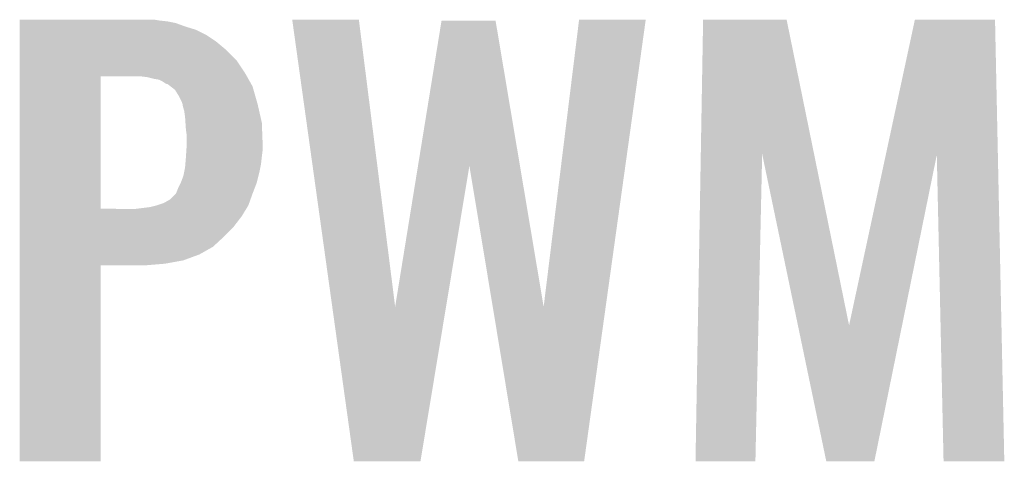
# Model space of a CAD drawing. Extents: x -9 to 122, y -9 to 65.
# Tile 230 of 256: x 77.3 to 80.26, y 28.24 to 29.57. Entities that reach past the tile are written whole.
import ezdxf

# ---------------------------------------------------------------- set-up
doc = ezdxf.new("R2010")
doc.units = 0
doc.layers.add('CLICKER_4_FOR_R7FA4M2A_V100_GTO', color=12, linetype='CONTINUOUS')

msp = doc.modelspace()

# ---------------------------------------------------------------- linework, layer by layer
at = {"layer": 'CLICKER_4_FOR_R7FA4M2A_V100_GTO'}
for points in [[(77.29984, 29.57068), (77.299842, 29.57322), (77.721458, 29.57068), (77.706222, 29.57322)], [(77.29984, 29.56814), (77.29984, 29.57068), (77.744318, 29.56814), (77.721458, 29.57068)], [(77.29984, 29.563058), (77.29984, 29.56814), (77.76972, 29.563058), (77.744318, 29.56814)], [(77.29984, 29.5529), (77.29984, 29.563058), (77.79766, 29.5529), (77.76972, 29.563058)], [(77.29984, 29.54274), (77.29984, 29.5529), (77.83068, 29.54274), (77.79766, 29.5529)], [(78.120266, 29.5732), (78.120262, 29.573218), (78.320902, 29.5732), (78.120262, 29.573218)], [(78.240768, 28.70977), (78.120266, 29.5732), (78.430144, 28.70977), (78.320902, 29.5732)], [(78.498928, 29.13367), (78.569836, 29.570662), (78.805882, 29.13367), (78.732384, 29.570662)], [(78.569836, 29.570662), (78.56984, 29.57068), (78.732384, 29.570662), (78.56984, 29.57068)], [(78.877178, 28.70977), (78.983856, 29.573196), (79.063966, 28.70977), (79.184498, 29.573196)], [(78.983856, 29.573196), (78.98386, 29.57322), (79.184498, 29.573196), (78.98386, 29.57322)], [(79.350282, 29.169166), (79.35724, 29.573202), (79.691296, 29.169166), (79.608684, 29.573202)], [(79.35724, 29.573202), (79.357242, 29.57322), (79.608684, 29.573202), (79.357242, 29.57322)], [(79.90716, 29.166628), (79.994772, 29.573198), (80.244606, 29.166628), (80.23606, 29.573198)], [(79.994772, 29.573198), (79.994778, 29.57322), (80.23606, 29.573198), (79.994778, 29.57322)], [(77.29984, 29.527498), (77.29984, 29.54274), (77.861162, 29.527498), (77.83068, 29.54274)], [(77.29984, 29.50718), (77.29984, 29.527498), (77.89164, 29.50718), (77.861162, 29.527498)], [(77.29984, 29.481782), (77.29984, 29.50718), (77.922118, 29.481782), (77.89164, 29.50718)], [(77.299838, 29.4513), (77.29984, 29.481782), (77.9526, 29.4513), (77.922118, 29.481782)], [(77.299838, 29.413202), (77.299838, 29.4513), (77.977998, 29.413202), (77.9526, 29.4513)], [(77.299838, 29.40304), (77.299838, 29.413202), (77.983716, 29.40304), (77.977998, 29.413202)], [(77.299832, 29.004282), (77.299838, 29.40304), (77.54366, 29.004282), (77.543682, 29.40304)], [(77.68336, 29.4005), (77.663038, 29.40304), (77.985144, 29.4005), (77.983716, 29.40304)], [(77.70368, 29.39542), (77.68336, 29.4005), (77.988002, 29.39542), (77.985144, 29.4005)], [(77.718922, 29.392878), (77.70368, 29.39542), (77.989432, 29.392878), (77.988002, 29.39542)], [(77.729082, 29.387798), (77.718922, 29.392878), (77.99229, 29.387798), (77.989432, 29.392878)], [(77.736702, 29.38272), (77.729082, 29.387798), (77.995146, 29.38272), (77.99229, 29.387798)], [(77.741784, 29.38018), (77.736702, 29.38272), (77.996576, 29.38018), (77.995146, 29.38272)], [(77.744326, 29.380176), (77.741784, 29.38018), (77.996578, 29.380176), (77.996576, 29.38018)], [(77.75412, 29.372558), (77.744326, 29.380176), (78.000862, 29.372558), (77.996578, 29.380176)], [(77.76718, 29.362396), (77.75412, 29.372558), (78.003766, 29.362396), (78.000862, 29.372558)], [(77.779878, 29.34208), (77.76718, 29.362396), (78.00957, 29.34208), (78.003766, 29.362396)], [(77.7875, 29.326838), (77.779878, 29.34208), (78.013926, 29.326838), (78.00957, 29.34208)], [(77.79004, 29.319222), (77.7875, 29.326838), (78.0161, 29.319222), (78.013926, 29.326838)], [(77.79004, 29.319216), (77.79004, 29.319222), (78.016102, 29.319216), (78.0161, 29.319222)], [(77.79004, 29.316676), (77.79004, 29.319216), (78.01668, 29.316676), (78.016102, 29.319216)], [(77.79512, 29.298898), (77.79004, 29.316676), (78.02072, 29.298898), (78.01668, 29.316676)], [(77.79766, 29.28112), (77.79512, 29.298898), (78.02476, 29.28112), (78.02072, 29.298898)], [(77.798846, 29.263338), (77.79766, 29.28112), (78.0288, 29.263338), (78.02476, 29.28112)], [(77.8002, 29.24302), (77.798846, 29.263338), (78.029582, 29.24302), (78.0288, 29.263338)], [(77.80274, 29.225238), (77.8002, 29.24302), (78.030266, 29.225238), (78.029582, 29.24302)], [(77.801724, 29.18206), (77.80274, 29.1973), (78.03134, 29.18206), (78.03134, 29.1973)], [(77.80274, 29.1973), (77.80274, 29.225238), (78.03134, 29.1973), (78.030266, 29.225238)], [(77.800368, 29.16174), (77.801724, 29.18206), (78.0288, 29.16174), (78.03134, 29.18206)], [(79.33436, 28.244822), (79.350282, 29.169166), (79.514678, 28.244822), (79.535016, 29.169166)], [(79.642636, 28.653844), (79.535016, 29.169166), (79.796662, 28.653844), (79.691296, 29.169166)], [(77.79766, 29.128718), (77.798506, 29.138882), (78.024226, 29.128718), (78.02626, 29.138882)], [(77.798506, 29.138882), (77.8002, 29.1592), (78.02626, 29.138882), (78.028516, 29.1592)], [(77.8002, 29.1592), (77.800368, 29.16174), (78.028516, 29.1592), (78.0288, 29.16174)], [(79.796662, 28.653844), (79.90716, 29.166628), (79.956214, 28.653844), (80.06076, 29.166628)], [(80.08112, 28.244822), (80.06076, 29.166628), (80.263978, 28.244822), (80.244606, 29.166628)], [(77.792578, 29.103318), (77.79461, 29.11348), (78.018638, 29.103318), (78.02118, 29.11348)], [(77.79461, 29.11348), (77.79766, 29.128718), (78.02118, 29.11348), (78.024226, 29.128718)], [(78.430144, 28.70977), (78.498928, 29.13367), (78.583362, 28.70977), (78.653618, 29.13367)], [(78.723886, 28.70977), (78.653618, 29.13367), (78.877178, 28.70977), (78.805882, 29.13367)], [(77.77734, 29.06776), (77.784958, 29.082998), (78.007696, 29.06776), (78.013558, 29.082998)], [(77.784958, 29.082998), (77.78496, 29.083), (78.013558, 29.082998), (78.013558, 29.083)], [(77.78496, 29.083), (77.792578, 29.103318), (78.013558, 29.083), (78.018638, 29.103318)], [(77.751938, 29.032198), (77.769718, 29.04998), (77.994508, 29.032198), (78.00086, 29.04998)], [(77.769718, 29.04998), (77.77226, 29.05506), (78.00086, 29.04998), (78.002812, 29.05506)], [(77.77226, 29.05506), (77.77734, 29.06776), (78.002812, 29.05506), (78.007696, 29.06776)], [(77.7113, 29.014422), (77.734158, 29.02204), (77.98816, 29.014422), (77.99088, 29.02204)], [(77.734158, 29.02204), (77.751938, 29.032198), (77.99088, 29.02204), (77.994508, 29.032198)], [(77.299832, 29.00426), (77.299832, 29.004282), (77.650338, 29.00426), (77.54366, 29.004282)], [(77.299832, 28.9814), (77.299832, 29.00426), (77.96784, 28.9814), (77.981908, 29.00426)], [(77.650338, 29.00426), (77.690978, 29.00934), (77.981908, 29.00426), (77.985034, 29.00934)], [(77.690978, 29.00934), (77.711284, 29.014418), (77.985034, 29.00934), (77.98816, 29.014418)], [(77.711284, 29.014418), (77.7113, 29.014422), (77.98816, 29.014418), (77.98816, 29.014422)], [(77.29983, 28.94838), (77.299832, 28.9814), (77.942438, 28.94838), (77.96784, 28.9814)], [(77.29983, 28.92044), (77.29983, 28.94838), (77.9145, 28.92044), (77.942438, 28.94838)], [(77.29983, 28.889958), (77.29983, 28.92044), (77.881478, 28.889958), (77.9145, 28.92044)], [(77.29983, 28.8671), (77.29983, 28.889958), (77.840838, 28.8671), (77.881478, 28.889958)], [(77.299828, 28.83916), (77.29983, 28.84932), (77.736702, 28.83916), (77.792578, 28.84932)], [(77.29983, 28.84932), (77.29983, 28.8671), (77.792578, 28.84932), (77.840838, 28.8671)], [(77.29982, 28.244822), (77.299828, 28.834058), (77.543638, 28.244822), (77.54366, 28.834058)], [(77.299828, 28.83408), (77.299828, 28.83916), (77.675742, 28.83408), (77.736702, 28.83916)], [(77.299828, 28.834058), (77.299828, 28.83408), (77.54366, 28.834058), (77.675742, 28.83408)], [(78.305658, 28.24482), (78.240768, 28.70977), (78.506304, 28.24482), (78.583362, 28.70977)], [(78.800956, 28.244818), (78.723886, 28.70977), (78.999062, 28.244818), (79.063966, 28.70977)], [(79.728056, 28.244818), (79.642636, 28.653844), (79.872824, 28.244818), (79.956214, 28.653844)], [(77.543638, 28.2448), (77.29982, 28.244822), (77.543638, 28.2448), (77.543638, 28.244822)], [(78.506302, 28.2448), (78.305658, 28.24482), (78.506302, 28.2448), (78.506304, 28.24482)], [(78.99906, 28.2448), (78.800956, 28.244818), (78.99906, 28.2448), (78.999062, 28.244818)], [(79.514678, 28.2448), (79.33436, 28.244822), (79.514678, 28.2448), (79.514678, 28.244822)], [(79.872822, 28.2448), (79.728056, 28.244818), (79.872822, 28.2448), (79.872824, 28.244818)], [(80.263978, 28.2448), (80.08112, 28.244822), (80.263978, 28.2448), (80.263978, 28.244822)]]:
    msp.add_solid(points, dxfattribs=at)

doc.saveas('drawing.dxf')
